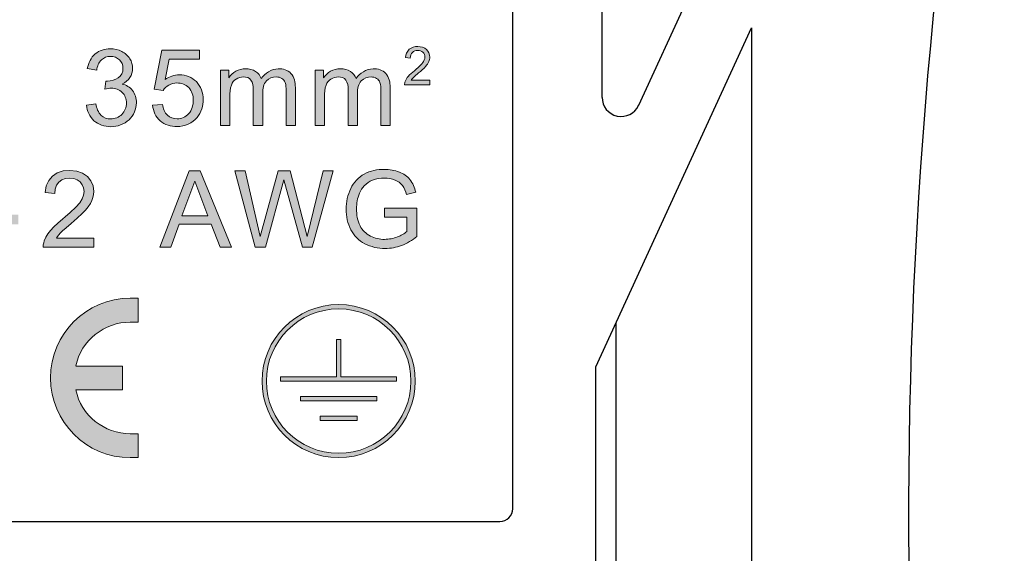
# Model space of a CAD drawing. Header units: millimetres. Extents: x 4315 to 4612, y -4915 to -4705.
# Tile 9 of 13: x 4522 to 4537, y -4789 to -4781. Entities that reach past the tile are written whole.
import ezdxf

# ---------------------------------------------------------------- set-up
doc = ezdxf.new("R2010")
doc.units = ezdxf.units.MM
doc.header["$MEASUREMENT"] = 0
doc.layers.add('DEFAULT_2', color=4, linetype='Continuous')
doc.layers.add('PLOT', color=1, linetype='Continuous', lineweight=15)

msp = doc.modelspace()

# ---------------------------------------------------------------- hatches: boundary and pattern name
at = {"layer": 'PLOT', "linetype": 'ByBlock'}
h = msp.add_hatch(color=256, dxfattribs=at)
edge = h.paths.add_edge_path()
edge.add_spline(control_points=[(4523.565, -4781.636), (4523.565, -4781.582), (4523.549, -4781.527), (4523.521, -4781.481)], knot_values=[0, 0, 0, 0, 0.160409, 0.160409, 0.160409, 0.160409], degree=3, periodic=0)
edge.add_spline(control_points=[(4523.521, -4781.481), (4523.492, -4781.433), (4523.446, -4781.393), (4523.395, -4781.367)], knot_values=[0, 0, 0, 0, 0.170469, 0.170469, 0.170469, 0.170469], degree=3, periodic=0)
edge.add_spline(control_points=[(4523.395, -4781.367), (4523.34, -4781.339), (4523.277, -4781.325), (4523.215, -4781.325)], knot_values=[0, 0, 0, 0, 0.185095, 0.185095, 0.185095, 0.185095], degree=3, periodic=0)
edge.add_spline(control_points=[(4523.215, -4781.325), (4523.131, -4781.325), (4523.041, -4781.352), (4522.978, -4781.406)], knot_values=[0, 0, 0, 0, 0.25106, 0.25106, 0.25106, 0.25106], degree=3, periodic=0)
edge.add_spline(control_points=[(4522.978, -4781.406), (4522.912, -4781.462), (4522.871, -4781.55), (4522.855, -4781.635)], knot_values=[0, 0, 0, 0, 0.259481, 0.259481, 0.259481, 0.259481], degree=3, periodic=0)
edge.add_line((4522.855, -4781.635), (4523.002, -4781.661))
edge.add_spline(control_points=[(4523.002, -4781.661), (4523.011, -4781.603), (4523.032, -4781.54), (4523.076, -4781.499)], knot_values=[0, 0, 0, 0, 0.17787, 0.17787, 0.17787, 0.17787], degree=3, periodic=0)
edge.add_spline(control_points=[(4523.076, -4781.499), (4523.113, -4781.464), (4523.217, -4781.427), (4523.323, -4781.464), (4523.359, -4781.499)], knot_values=[0, 0, 0, 0, 0.152359, 0.303249, 0.303249, 0.303249, 0.303249], degree=3, periodic=0)
edge.add_spline(control_points=[(4523.359, -4781.499), (4523.394, -4781.532), (4523.438, -4781.639), (4523.386, -4781.753), (4523.339, -4781.783)], knot_values=[0, 0, 0, 0, 0.144394, 0.312966, 0.312966, 0.312966, 0.312966], degree=3, periodic=0)
edge.add_spline(control_points=[(4523.339, -4781.783), (4523.29, -4781.815), (4523.221, -4781.836), (4523.154, -4781.832), (4523.147, -4781.831)], knot_values=[0, 0, 0, 0, 0.1759, 0.199682, 0.199682, 0.199682, 0.199682], degree=3, periodic=0)
edge.add_line((4523.147, -4781.831), (4523.13, -4781.96))
edge.add_spline(control_points=[(4523.13, -4781.96), (4523.164, -4781.951), (4523.199, -4781.943), (4523.234, -4781.943)], knot_values=[0, 0, 0, 0, 0.10494, 0.10494, 0.10494, 0.10494], degree=3, periodic=0)
edge.add_spline(control_points=[(4523.234, -4781.943), (4523.294, -4781.943), (4523.359, -4781.967), (4523.402, -4782.009)], knot_values=[0, 0, 0, 0, 0.180587, 0.180587, 0.180587, 0.180587], degree=3, periodic=0)
edge.add_spline(control_points=[(4523.402, -4782.009), (4523.444, -4782.051), (4523.493, -4782.18), (4523.442, -4782.308), (4523.397, -4782.354)], knot_values=[0, 0, 0, 0, 0.179453, 0.371321, 0.371321, 0.371321, 0.371321], degree=3, periodic=0)
edge.add_spline(control_points=[(4523.397, -4782.354), (4523.352, -4782.398), (4523.285, -4782.426), (4523.221, -4782.426)], knot_values=[0, 0, 0, 0, 0.189308, 0.189308, 0.189308, 0.189308], degree=3, periodic=0)
edge.add_spline(control_points=[(4523.221, -4782.426), (4523.169, -4782.425), (4523.112, -4782.406), (4523.073, -4782.37)], knot_values=[0, 0, 0, 0, 0.158097, 0.158097, 0.158097, 0.158097], degree=3, periodic=0)
edge.add_spline(control_points=[(4523.073, -4782.37), (4523.024, -4782.326), (4523.001, -4782.256), (4522.987, -4782.19)], knot_values=[0, 0, 0, 0, 0.199457, 0.199457, 0.199457, 0.199457], degree=3, periodic=0)
edge.add_line((4522.987, -4782.19), (4522.841, -4782.21))
edge.add_spline(control_points=[(4522.841, -4782.21), (4522.849, -4782.3), (4522.892, -4782.393), (4522.959, -4782.453)], knot_values=[0, 0, 0, 0, 0.270538, 0.270538, 0.270538, 0.270538], degree=3, periodic=0)
edge.add_spline(control_points=[(4522.959, -4782.453), (4523.028, -4782.515), (4523.231, -4782.582), (4523.435, -4782.509), (4523.509, -4782.438)], knot_values=[0, 0, 0, 0, 0.27792, 0.586436, 0.586436, 0.586436, 0.586436], degree=3, periodic=0)
edge.add_spline(control_points=[(4523.509, -4782.438), (4523.579, -4782.372), (4523.624, -4782.269), (4523.624, -4782.172)], knot_values=[0, 0, 0, 0, 0.289082, 0.289082, 0.289082, 0.289082], degree=3, periodic=0)
edge.add_spline(control_points=[(4523.624, -4782.172), (4523.624, -4782.105), (4523.606, -4782.033), (4523.565, -4781.98)], knot_values=[0, 0, 0, 0, 0.201517, 0.201517, 0.201517, 0.201517], degree=3, periodic=0)
edge.add_spline(control_points=[(4523.565, -4781.98), (4523.526, -4781.928), (4523.463, -4781.892), (4523.4, -4781.878)], knot_values=[0, 0, 0, 0, 0.193694, 0.193694, 0.193694, 0.193694], degree=3, periodic=0)
edge.add_spline(control_points=[(4523.4, -4781.878), (4523.448, -4781.856), (4523.494, -4781.821), (4523.523, -4781.777)], knot_values=[0, 0, 0, 0, 0.159338, 0.159338, 0.159338, 0.159338], degree=3, periodic=0)
edge.add_spline(control_points=[(4523.523, -4781.777), (4523.55, -4781.736), (4523.565, -4781.685), (4523.565, -4781.636)], knot_values=[0, 0, 0, 0, 0.147143, 0.147143, 0.147143, 0.147143], degree=3, periodic=0)
edge = h.paths.add_edge_path()
edge.add_line((4524.615, -4781.346), (4524.02, -4781.346))
edge.add_line((4524.02, -4781.346), (4523.904, -4781.96))
edge.add_line((4523.904, -4781.96), (4524.042, -4781.978))
edge.add_spline(control_points=[(4524.042, -4781.978), (4524.064, -4781.943), (4524.096, -4781.914), (4524.132, -4781.894)], knot_values=[0, 0, 0, 0, 0.12263, 0.12263, 0.12263, 0.12263], degree=3, periodic=0)
edge.add_spline(control_points=[(4524.132, -4781.894), (4524.17, -4781.873), (4524.215, -4781.862), (4524.259, -4781.862)], knot_values=[0, 0, 0, 0, 0.131952, 0.131952, 0.131952, 0.131952], degree=3, periodic=0)
edge.add_spline(control_points=[(4524.259, -4781.862), (4524.326, -4781.862), (4524.398, -4781.887), (4524.444, -4781.935)], knot_values=[0, 0, 0, 0, 0.198637, 0.198637, 0.198637, 0.198637], degree=3, periodic=0)
edge.add_spline(control_points=[(4524.444, -4781.935), (4524.493, -4781.985), (4524.515, -4782.063), (4524.515, -4782.133)], knot_values=[0, 0, 0, 0, 0.210291, 0.210291, 0.210291, 0.210291], degree=3, periodic=0)
edge.add_spline(control_points=[(4524.515, -4782.133), (4524.515, -4782.208), (4524.492, -4782.29), (4524.441, -4782.345)], knot_values=[0, 0, 0, 0, 0.22468, 0.22468, 0.22468, 0.22468], degree=3, periodic=0)
edge.add_spline(control_points=[(4524.441, -4782.345), (4524.397, -4782.394), (4524.327, -4782.425), (4524.262, -4782.425)], knot_values=[0, 0, 0, 0, 0.196462, 0.196462, 0.196462, 0.196462], degree=3, periodic=0)
edge.add_spline(control_points=[(4524.262, -4782.425), (4524.208, -4782.425), (4524.151, -4782.404), (4524.111, -4782.368)], knot_values=[0, 0, 0, 0, 0.161021, 0.161021, 0.161021, 0.161021], degree=3, periodic=0)
edge.add_spline(control_points=[(4524.111, -4782.368), (4524.065, -4782.326), (4524.041, -4782.261), (4524.032, -4782.199)], knot_values=[0, 0, 0, 0, 0.186954, 0.186954, 0.186954, 0.186954], degree=3, periodic=0)
edge.add_line((4524.032, -4782.199), (4523.878, -4782.212))
edge.add_spline(control_points=[(4523.878, -4782.212), (4523.886, -4782.302), (4523.928, -4782.395), (4523.995, -4782.454)], knot_values=[0, 0, 0, 0, 0.269413, 0.269413, 0.269413, 0.269413], degree=3, periodic=0)
edge.add_spline(control_points=[(4523.995, -4782.454), (4524.066, -4782.517), (4524.168, -4782.546), (4524.262, -4782.546)], knot_values=[0, 0, 0, 0, 0.281729, 0.281729, 0.281729, 0.281729], degree=3, periodic=0)
edge.add_spline(control_points=[(4524.262, -4782.546), (4524.377, -4782.546), (4524.504, -4782.491), (4524.576, -4782.401)], knot_values=[0, 0, 0, 0, 0.345937, 0.345937, 0.345937, 0.345937], degree=3, periodic=0)
edge.add_spline(control_points=[(4524.576, -4782.401), (4524.638, -4782.324), (4524.671, -4782.219), (4524.671, -4782.12)], knot_values=[0, 0, 0, 0, 0.296362, 0.296362, 0.296362, 0.296362], degree=3, periodic=0)
edge.add_spline(control_points=[(4524.671, -4782.12), (4524.671, -4782.02), (4524.633, -4781.912), (4524.563, -4781.841)], knot_values=[0, 0, 0, 0, 0.299036, 0.299036, 0.299036, 0.299036], degree=3, periodic=0)
edge.add_spline(control_points=[(4524.563, -4781.841), (4524.496, -4781.773), (4524.394, -4781.732), (4524.299, -4781.732)], knot_values=[0, 0, 0, 0, 0.285661, 0.285661, 0.285661, 0.285661], degree=3, periodic=0)
edge.add_spline(control_points=[(4524.299, -4781.732), (4524.219, -4781.732), (4524.138, -4781.762), (4524.073, -4781.808)], knot_values=[0, 0, 0, 0, 0.238471, 0.238471, 0.238471, 0.238471], degree=3, periodic=0)
edge.add_line((4524.073, -4781.808), (4524.137, -4781.486))
edge.add_line((4524.137, -4781.486), (4524.615, -4781.486))
edge.add_line((4524.615, -4781.486), (4524.615, -4781.346))
edge = h.paths.add_edge_path()
edge.add_spline(control_points=[(4525.187, -4781.8), (4525.221, -4781.778), (4525.302, -4781.753), (4525.394, -4781.781), (4525.419, -4781.816)], knot_values=[0, 0, 0, 0, 0.119066, 0.246402, 0.246402, 0.246402, 0.246402], degree=3, periodic=0)
edge.add_spline(control_points=[(4525.419, -4781.816), (4525.449, -4781.856), (4525.455, -4781.912), (4525.455, -4781.963)], knot_values=[0, 0, 0, 0, 0.151349, 0.151349, 0.151349, 0.151349], degree=3, periodic=0)
edge.add_line((4525.455, -4781.963), (4525.455, -4782.526))
edge.add_line((4525.455, -4782.526), (4525.602, -4782.526))
edge.add_line((4525.602, -4782.526), (4525.602, -4782.022))
edge.add_spline(control_points=[(4525.602, -4782.022), (4525.602, -4781.954), (4525.615, -4781.876), (4525.662, -4781.828)], knot_values=[0, 0, 0, 0, 0.203565, 0.203565, 0.203565, 0.203565], degree=3, periodic=0)
edge.add_spline(control_points=[(4525.662, -4781.828), (4525.701, -4781.789), (4525.79, -4781.754), (4525.877, -4781.774), (4525.902, -4781.79)], knot_values=[0, 0, 0, 0, 0.163573, 0.254969, 0.254969, 0.254969, 0.254969], degree=3, periodic=0)
edge.add_spline(control_points=[(4525.902, -4781.79), (4525.925, -4781.805), (4525.945, -4781.827), (4525.954, -4781.853)], knot_values=[0, 0, 0, 0, 0.081072, 0.081072, 0.081072, 0.081072], degree=3, periodic=0)
edge.add_spline(control_points=[(4525.954, -4781.853), (4525.969, -4781.893), (4525.968, -4781.937), (4525.968, -4781.98)], knot_values=[0, 0, 0, 0, 0.127784, 0.127784, 0.127784, 0.127784], degree=3, periodic=0)
edge.add_line((4525.968, -4781.98), (4525.968, -4782.526))
edge.add_line((4525.968, -4782.526), (4526.114, -4782.526))
edge.add_line((4526.114, -4782.526), (4526.114, -4781.931))
edge.add_spline(control_points=[(4526.114, -4781.931), (4526.114, -4781.854), (4526.099, -4781.766), (4526.045, -4781.711)], knot_values=[0, 0, 0, 0, 0.230412, 0.230412, 0.230412, 0.230412], degree=3, periodic=0)
edge.add_spline(control_points=[(4526.045, -4781.711), (4525.996, -4781.661), (4525.81, -4781.601), (4525.637, -4781.706), (4525.579, -4781.791)], knot_values=[0, 0, 0, 0, 0.210801, 0.518471, 0.518471, 0.518471, 0.518471], degree=3, periodic=0)
edge.add_spline(control_points=[(4525.579, -4781.791), (4525.564, -4781.747), (4525.532, -4781.705), (4525.492, -4781.68)], knot_values=[0, 0, 0, 0, 0.141502, 0.141502, 0.141502, 0.141502], degree=3, periodic=0)
edge.add_spline(control_points=[(4525.492, -4781.68), (4525.447, -4781.65), (4525.335, -4781.628), (4525.226, -4781.652), (4525.18, -4781.678)], knot_values=[0, 0, 0, 0, 0.162644, 0.321764, 0.321764, 0.321764, 0.321764], degree=3, periodic=0)
edge.add_spline(control_points=[(4525.18, -4781.678), (4525.137, -4781.703), (4525.099, -4781.739), (4525.072, -4781.781)], knot_values=[0, 0, 0, 0, 0.149147, 0.149147, 0.149147, 0.149147], degree=3, periodic=0)
edge.add_line((4525.072, -4781.781), (4525.072, -4781.659))
edge.add_line((4525.072, -4781.659), (4524.941, -4781.659))
edge.add_line((4524.941, -4781.659), (4524.941, -4782.526))
edge.add_line((4524.941, -4782.526), (4525.087, -4782.526))
edge.add_line((4525.087, -4782.526), (4525.087, -4782.076))
edge.add_spline(control_points=[(4525.087, -4782.076), (4525.087, -4782.015), (4525.089, -4781.952), (4525.111, -4781.895)], knot_values=[0, 0, 0, 0, 0.182842, 0.182842, 0.182842, 0.182842], degree=3, periodic=0)
edge.add_spline(control_points=[(4525.111, -4781.895), (4525.125, -4781.857), (4525.153, -4781.821), (4525.187, -4781.8)], knot_values=[0, 0, 0, 0, 0.122044, 0.122044, 0.122044, 0.122044], degree=3, periodic=0)
edge = h.paths.add_edge_path()
edge.add_spline(control_points=[(4526.672, -4781.8), (4526.706, -4781.778), (4526.786, -4781.753), (4526.879, -4781.781), (4526.904, -4781.816)], knot_values=[0, 0, 0, 0, 0.119066, 0.246402, 0.246402, 0.246402, 0.246402], degree=3, periodic=0)
edge.add_spline(control_points=[(4526.904, -4781.816), (4526.934, -4781.856), (4526.94, -4781.912), (4526.94, -4781.963)], knot_values=[0, 0, 0, 0, 0.151349, 0.151349, 0.151349, 0.151349], degree=3, periodic=0)
edge.add_line((4526.94, -4781.963), (4526.94, -4782.526))
edge.add_line((4526.94, -4782.526), (4527.087, -4782.526))
edge.add_line((4527.087, -4782.526), (4527.087, -4782.022))
edge.add_spline(control_points=[(4527.087, -4782.022), (4527.087, -4781.954), (4527.099, -4781.876), (4527.147, -4781.828)], knot_values=[0, 0, 0, 0, 0.203565, 0.203565, 0.203565, 0.203565], degree=3, periodic=0)
edge.add_spline(control_points=[(4527.147, -4781.828), (4527.186, -4781.789), (4527.275, -4781.754), (4527.361, -4781.774), (4527.387, -4781.79)], knot_values=[0, 0, 0, 0, 0.163573, 0.254969, 0.254969, 0.254969, 0.254969], degree=3, periodic=0)
edge.add_spline(control_points=[(4527.387, -4781.79), (4527.41, -4781.805), (4527.429, -4781.827), (4527.439, -4781.853)], knot_values=[0, 0, 0, 0, 0.081072, 0.081072, 0.081072, 0.081072], degree=3, periodic=0)
edge.add_spline(control_points=[(4527.439, -4781.853), (4527.454, -4781.893), (4527.453, -4781.937), (4527.453, -4781.98)], knot_values=[0, 0, 0, 0, 0.127784, 0.127784, 0.127784, 0.127784], degree=3, periodic=0)
edge.add_line((4527.453, -4781.98), (4527.453, -4782.526))
edge.add_line((4527.453, -4782.526), (4527.599, -4782.526))
edge.add_line((4527.599, -4782.526), (4527.599, -4781.931))
edge.add_spline(control_points=[(4527.599, -4781.931), (4527.599, -4781.854), (4527.583, -4781.766), (4527.53, -4781.711)], knot_values=[0, 0, 0, 0, 0.230412, 0.230412, 0.230412, 0.230412], degree=3, periodic=0)
edge.add_spline(control_points=[(4527.53, -4781.711), (4527.481, -4781.661), (4527.294, -4781.601), (4527.122, -4781.706), (4527.064, -4781.791)], knot_values=[0, 0, 0, 0, 0.210801, 0.518471, 0.518471, 0.518471, 0.518471], degree=3, periodic=0)
edge.add_spline(control_points=[(4527.064, -4781.791), (4527.048, -4781.747), (4527.016, -4781.705), (4526.977, -4781.68)], knot_values=[0, 0, 0, 0, 0.141502, 0.141502, 0.141502, 0.141502], degree=3, periodic=0)
edge.add_spline(control_points=[(4526.977, -4781.68), (4526.932, -4781.65), (4526.82, -4781.628), (4526.711, -4781.652), (4526.665, -4781.678)], knot_values=[0, 0, 0, 0, 0.162644, 0.321764, 0.321764, 0.321764, 0.321764], degree=3, periodic=0)
edge.add_spline(control_points=[(4526.665, -4781.678), (4526.622, -4781.703), (4526.583, -4781.739), (4526.556, -4781.781)], knot_values=[0, 0, 0, 0, 0.149147, 0.149147, 0.149147, 0.149147], degree=3, periodic=0)
edge.add_line((4526.556, -4781.781), (4526.556, -4781.659))
edge.add_line((4526.556, -4781.659), (4526.425, -4781.659))
edge.add_line((4526.425, -4781.659), (4526.425, -4782.526))
edge.add_line((4526.425, -4782.526), (4526.572, -4782.526))
edge.add_line((4526.572, -4782.526), (4526.572, -4782.076))
edge.add_spline(control_points=[(4526.572, -4782.076), (4526.572, -4782.015), (4526.574, -4781.952), (4526.596, -4781.895)], knot_values=[0, 0, 0, 0, 0.182842, 0.182842, 0.182842, 0.182842], degree=3, periodic=0)
edge.add_spline(control_points=[(4526.596, -4781.895), (4526.61, -4781.857), (4526.637, -4781.821), (4526.672, -4781.8)], knot_values=[0, 0, 0, 0, 0.122044, 0.122044, 0.122044, 0.122044], degree=3, periodic=0)
edge = h.paths.add_edge_path()
edge.add_line((4528.22, -4781.82), (4527.927, -4781.82))
edge.add_spline(control_points=[(4527.927, -4781.82), (4527.936, -4781.806), (4527.946, -4781.792), (4527.958, -4781.78)], knot_values=[0, 0, 0, 0, 0.050394, 0.050394, 0.050394, 0.050394], degree=3, periodic=0)
edge.add_spline(control_points=[(4527.958, -4781.78), (4527.984, -4781.752), (4528.014, -4781.729), (4528.043, -4781.705)], knot_values=[0, 0, 0, 0, 0.113634, 0.113634, 0.113634, 0.113634], degree=3, periodic=0)
edge.add_spline(control_points=[(4528.043, -4781.705), (4528.082, -4781.671), (4528.122, -4781.638), (4528.156, -4781.6)], knot_values=[0, 0, 0, 0, 0.15448, 0.15448, 0.15448, 0.15448], degree=3, periodic=0)
edge.add_spline(control_points=[(4528.156, -4781.6), (4528.176, -4781.578), (4528.193, -4781.553), (4528.205, -4781.526)], knot_values=[0, 0, 0, 0, 0.087992, 0.087992, 0.087992, 0.087992], degree=3, periodic=0)
edge.add_spline(control_points=[(4528.205, -4781.526), (4528.214, -4781.504), (4528.229, -4781.438), (4528.2, -4781.367), (4528.169, -4781.338)], knot_values=[0, 0, 0, 0, 0.071927, 0.200455, 0.200455, 0.200455, 0.200455], degree=3, periodic=0)
edge.add_spline(control_points=[(4528.169, -4781.338), (4528.134, -4781.304), (4528.033, -4781.276), (4527.933, -4781.303), (4527.897, -4781.334)], knot_values=[0, 0, 0, 0, 0.144276, 0.287204, 0.287204, 0.287204, 0.287204], degree=3, periodic=0)
edge.add_spline(control_points=[(4527.897, -4781.334), (4527.862, -4781.365), (4527.843, -4781.416), (4527.839, -4781.463)], knot_values=[0, 0, 0, 0, 0.141203, 0.141203, 0.141203, 0.141203], degree=3, periodic=0)
edge.add_line((4527.839, -4781.463), (4527.914, -4781.471))
edge.add_spline(control_points=[(4527.914, -4781.471), (4527.915, -4781.439), (4527.924, -4781.405), (4527.946, -4781.382)], knot_values=[0, 0, 0, 0, 0.093906, 0.093906, 0.093906, 0.093906], degree=3, periodic=0)
edge.add_spline(control_points=[(4527.946, -4781.382), (4527.968, -4781.361), (4528.03, -4781.34), (4528.092, -4781.361), (4528.113, -4781.381)], knot_values=[0, 0, 0, 0, 0.090662, 0.177373, 0.177373, 0.177373, 0.177373], degree=3, periodic=0)
edge.add_spline(control_points=[(4528.113, -4781.381), (4528.132, -4781.399), (4528.157, -4781.461), (4528.128, -4781.517), (4528.11, -4781.543)], knot_values=[0, 0, 0, 0, 0.07987, 0.174553, 0.174553, 0.174553, 0.174553], degree=3, periodic=0)
edge.add_spline(control_points=[(4528.11, -4781.543), (4528.074, -4781.592), (4528.025, -4781.631), (4527.978, -4781.669)], knot_values=[0, 0, 0, 0, 0.182771, 0.182771, 0.182771, 0.182771], degree=3, periodic=0)
edge.add_spline(control_points=[(4527.978, -4781.669), (4527.944, -4781.697), (4527.91, -4781.726), (4527.882, -4781.76)], knot_values=[0, 0, 0, 0, 0.131986, 0.131986, 0.131986, 0.131986], degree=3, periodic=0)
edge.add_spline(control_points=[(4527.882, -4781.76), (4527.862, -4781.784), (4527.844, -4781.81), (4527.834, -4781.839)], knot_values=[0, 0, 0, 0, 0.093085, 0.093085, 0.093085, 0.093085], degree=3, periodic=0)
edge.add_spline(control_points=[(4527.834, -4781.839), (4527.827, -4781.855), (4527.824, -4781.873), (4527.825, -4781.89)], knot_values=[0, 0, 0, 0, 0.051703, 0.051703, 0.051703, 0.051703], degree=3, periodic=0)
edge.add_line((4527.825, -4781.89), (4528.22, -4781.89))
edge.add_line((4528.22, -4781.89), (4528.22, -4781.82))
at = {"layer": 'PLOT'}
h = msp.add_hatch(color=256, dxfattribs=at)
h.paths.add_polyline_path([(4519.804, -4783.232), (4519.709, -4783.232), (4519.678, -4783.285), (4519.634, -4783.338), (4519.578, -4783.393), (4519.513, -4783.445), (4519.441, -4783.492), (4519.362, -4783.534), (4519.362, -4783.676), (4519.41, -4783.656), (4519.462, -4783.631), (4519.517, -4783.6), (4519.571, -4783.566), (4519.618, -4783.532), (4519.657, -4783.498), (4519.657, -4784.437), (4519.804, -4784.437)])
h.paths.add_polyline_path([(4520.74, -4783.237), (4520.62, -4783.237), (4520.073, -4784.015), (4520.073, -4784.15), (4520.593, -4784.15), (4520.593, -4784.437), (4520.74, -4784.437), (4520.74, -4784.15), (4520.902, -4784.15), (4520.902, -4784.015), (4520.74, -4784.015)])
h.paths.add_polyline_path([(4520.593, -4783.474), (4520.593, -4784.015), (4520.218, -4784.015)], flags=16)
h.paths.add_polyline_path([(4521.776, -4783.929), (4521.323, -4783.929), (4521.323, -4784.077), (4521.776, -4784.077)])
h.paths.add_polyline_path([(4522.781, -4783.275), (4522.69, -4783.243), (4522.583, -4783.232), (4522.476, -4783.242), (4522.385, -4783.272), (4522.31, -4783.321), (4522.252, -4783.389), (4522.213, -4783.475), (4522.193, -4783.579), (4522.344, -4783.595), (4522.352, -4783.525), (4522.373, -4783.466), (4522.409, -4783.418), (4522.456, -4783.383), (4522.513, -4783.361), (4522.579, -4783.354), (4522.642, -4783.361), (4522.697, -4783.381), (4522.743, -4783.414), (4522.777, -4783.458), (4522.798, -4783.507), (4522.805, -4783.562), (4522.798, -4783.619), (4522.775, -4783.678), (4522.737, -4783.739), (4522.677, -4783.809), (4522.588, -4783.894), (4522.394, -4784.06), (4522.33, -4784.12), (4522.279, -4784.175), (4522.239, -4784.228), (4522.206, -4784.281), (4522.182, -4784.335), (4522.172, -4784.368), (4522.166, -4784.402), (4522.165, -4784.437), (4522.958, -4784.437), (4522.958, -4784.296), (4522.37, -4784.296), (4522.388, -4784.269), (4522.408, -4784.242), (4522.432, -4784.216), (4522.468, -4784.181), (4522.524, -4784.131), (4522.602, -4784.065), (4522.698, -4783.982), (4522.774, -4783.911), (4522.829, -4783.854), (4522.871, -4783.803), (4522.903, -4783.754), (4522.927, -4783.707), (4522.944, -4783.66), (4522.953, -4783.613), (4522.957, -4783.565), (4522.946, -4783.476), (4522.912, -4783.397), (4522.856, -4783.328)])
h.paths.add_polyline_path([(4524.624, -4783.237), (4524.453, -4783.237), (4523.992, -4784.437), (4524.161, -4784.437), (4524.293, -4784.074), (4524.794, -4784.074), (4524.934, -4784.437), (4525.115, -4784.437)])
h.paths.add_polyline_path([(4524.541, -4783.403), (4524.745, -4783.944), (4524.338, -4783.944)], flags=16)
h.paths.add_polyline_path([(4525.327, -4783.237), (4525.164, -4783.237), (4525.483, -4784.437), (4525.645, -4784.437), (4525.934, -4783.382), (4526.225, -4784.437), (4526.378, -4784.437), (4526.707, -4783.237), (4526.547, -4783.237), (4526.299, -4784.269), (4526.034, -4783.237), (4525.843, -4783.237), (4525.56, -4784.269)])
edge = h.paths.add_edge_path()
edge.add_spline(control_points=[(4527.193, -4783.473), (4527.228, -4783.435), (4527.274, -4783.406), (4527.322, -4783.386)], knot_values=[0, 0, 0, 0, 0.15505, 0.15505, 0.15505, 0.15505], degree=3, periodic=0)
edge.add_spline(control_points=[(4527.322, -4783.386), (4527.38, -4783.361), (4527.502, -4783.343), (4527.623, -4783.362), (4527.675, -4783.384)], knot_values=[0, 0, 0, 0, 0.191221, 0.359334, 0.359334, 0.359334, 0.359334], degree=3, periodic=0)
edge.add_spline(control_points=[(4527.675, -4783.384), (4527.719, -4783.403), (4527.761, -4783.43), (4527.79, -4783.468)], knot_values=[0, 0, 0, 0, 0.142147, 0.142147, 0.142147, 0.142147], degree=3, periodic=0)
edge.add_spline(control_points=[(4527.79, -4783.468), (4527.822, -4783.51), (4527.842, -4783.561), (4527.857, -4783.612)], knot_values=[0, 0, 0, 0, 0.159006, 0.159006, 0.159006, 0.159006], degree=3, periodic=0)
edge.add_line((4527.857, -4783.612), (4528, -4783.573))
edge.add_spline(control_points=[(4528, -4783.573), (4527.982, -4783.503), (4527.954, -4783.433), (4527.909, -4783.376)], knot_values=[0, 0, 0, 0, 0.216492, 0.216492, 0.216492, 0.216492], degree=3, periodic=0)
edge.add_spline(control_points=[(4527.909, -4783.376), (4527.867, -4783.323), (4527.807, -4783.284), (4527.744, -4783.259)], knot_values=[0, 0, 0, 0, 0.202346, 0.202346, 0.202346, 0.202346], degree=3, periodic=0)
edge.add_spline(control_points=[(4527.744, -4783.259), (4527.67, -4783.229), (4527.481, -4783.2), (4527.288, -4783.239), (4527.192, -4783.29)], knot_values=[0, 0, 0, 0, 0.238982, 0.564214, 0.564214, 0.564214, 0.564214], degree=3, periodic=0)
edge.add_spline(control_points=[(4527.192, -4783.29), (4527.102, -4783.339), (4527.026, -4783.423), (4526.982, -4783.516)], knot_values=[0, 0, 0, 0, 0.308754, 0.308754, 0.308754, 0.308754], degree=3, periodic=0)
edge.add_spline(control_points=[(4526.982, -4783.516), (4526.933, -4783.617), (4526.884, -4783.84), (4526.932, -4784.066), (4526.982, -4784.163)], knot_values=[0, 0, 0, 0, 0.335056, 0.66361, 0.66361, 0.66361, 0.66361], degree=3, periodic=0)
edge.add_spline(control_points=[(4526.982, -4784.163), (4527.029, -4784.255), (4527.109, -4784.334), (4527.2, -4784.382)], knot_values=[0, 0, 0, 0, 0.308976, 0.308976, 0.308976, 0.308976], degree=3, periodic=0)
edge.add_spline(control_points=[(4527.2, -4784.382), (4527.297, -4784.433), (4527.499, -4784.478), (4527.696, -4784.441), (4527.777, -4784.411)], knot_values=[0, 0, 0, 0, 0.330074, 0.589717, 0.589717, 0.589717, 0.589717], degree=3, periodic=0)
edge.add_spline(control_points=[(4527.777, -4784.411), (4527.864, -4784.378), (4527.945, -4784.328), (4528.018, -4784.27)], knot_values=[0, 0, 0, 0, 0.279304, 0.279304, 0.279304, 0.279304], degree=3, periodic=0)
edge.add_line((4528.018, -4784.27), (4528.018, -4783.825))
edge.add_line((4528.018, -4783.825), (4527.51, -4783.826))
edge.add_line((4527.51, -4783.826), (4527.51, -4783.966))
edge.add_line((4527.51, -4783.966), (4527.862, -4783.966))
edge.add_line((4527.862, -4783.966), (4527.862, -4784.19))
edge.add_spline(control_points=[(4527.862, -4784.19), (4527.82, -4784.228), (4527.767, -4784.253), (4527.714, -4784.275)], knot_values=[0, 0, 0, 0, 0.17128, 0.17128, 0.17128, 0.17128], degree=3, periodic=0)
edge.add_spline(control_points=[(4527.714, -4784.275), (4527.65, -4784.3), (4527.504, -4784.329), (4527.28, -4784.283), (4527.162, -4784.169), (4527.127, -4784.102)], knot_values=[0, 0, 0, 0, 0.205356, 0.435493, 0.662682, 0.662682, 0.662682, 0.662682], degree=3, periodic=0)
edge.add_spline(control_points=[(4527.127, -4784.102), (4527.086, -4784.02), (4527.057, -4783.842), (4527.086, -4783.668), (4527.118, -4783.592)], knot_values=[0, 0, 0, 0, 0.27411, 0.519805, 0.519805, 0.519805, 0.519805], degree=3, periodic=0)
edge.add_spline(control_points=[(4527.118, -4783.592), (4527.136, -4783.548), (4527.162, -4783.508), (4527.193, -4783.473)], knot_values=[0, 0, 0, 0, 0.140834, 0.140834, 0.140834, 0.140834], degree=3, periodic=0)
h.paths.add_polyline_path([(4525.591, -4786.537, 1), (4527.992, -4786.537, 1)])
h.paths.add_polyline_path([(4527.923, -4786.537, -1), (4525.66, -4786.537, -1)], flags=16)
h.paths.add_polyline_path([(4526.826, -4785.885), (4526.826, -4786.468), (4527.7, -4786.468), (4527.7, -4786.537), (4525.883, -4786.537), (4525.883, -4786.468), (4526.757, -4786.468), (4526.757, -4785.885)], flags=0)
h.paths.add_polyline_path([(4527.392, -4786.777), (4527.392, -4786.846), (4526.192, -4786.846), (4526.192, -4786.777)], flags=0)
h.paths.add_polyline_path([(4527.083, -4787.086), (4527.083, -4787.154), (4526.5, -4787.154), (4526.5, -4787.086)], flags=0)
h.paths.add_polyline_path([(4523.654, -4785.237), (4523.529, -4785.237, 1), (4523.529, -4787.737), (4523.654, -4787.737), (4523.654, -4787.362), (4523.529, -4787.362, -0.352285), (4522.675, -4786.675), (4523.404, -4786.675), (4523.404, -4786.3), (4522.675, -4786.3, -0.352285), (4523.529, -4785.612), (4523.654, -4785.612)])
h.paths.add_polyline_path([(4521.529, -4785.237), (4521.404, -4785.237, 1), (4521.404, -4787.737), (4521.529, -4787.737), (4521.529, -4787.362), (4521.404, -4787.362, -1), (4521.404, -4785.612), (4521.529, -4785.612)])

# ---------------------------------------------------------------- linework, layer by layer
for p, q in [((4530.918, -4782.087), (4530.918, -4770.152)), ((4536.218, -4771.912), (4531.491, -4782.213)), ((4529.518, -4788.537), (4529.518, -4778.737)), ((4530.818, -4786.315), (4533.259, -4780.996)), ((4533.259, -4780.996), (4533.259, -4802.772)), ((4530.818, -4801.656), (4530.818, -4786.315)), ((4489.718, -4788.737), (4529.318, -4788.737))]:
    msp.add_line(p, q)
for centre, radius, start, end in [((4615.718, -4788.666), 80, 169.2201, 191.1127), ((4531.218, -4782.087), 0.3, 180, 335.3472), ((4529.318, -4788.537), 0.2, 270, 0)]:
    msp.add_arc(centre, radius, start, end)
at = {"layer": 'DEFAULT_2'}
msp.add_line((4531.137, -4801.802), (4531.137, -4785.621), dxfattribs=at)
at = {"layer": 'PLOT'}
for p, q in [((4524.02, -4781.346), (4523.904, -4781.96)), ((4524.615, -4781.346), (4524.02, -4781.346)), ((4524.615, -4781.486), (4524.615, -4781.346)), ((4524.073, -4781.808), (4524.137, -4781.486)), ((4524.137, -4781.486), (4524.615, -4781.486)), ((4527.839, -4781.463), (4527.914, -4781.471)), ((4522.855, -4781.635), (4523.002, -4781.661)), ((4524.941, -4781.659), (4524.941, -4782.526)), ((4525.072, -4781.659), (4524.941, -4781.659)), ((4525.072, -4781.781), (4525.072, -4781.659)), ((4526.425, -4781.659), (4526.425, -4782.526)), ((4526.556, -4781.659), (4526.425, -4781.659)), ((4526.556, -4781.781), (4526.556, -4781.659)), ((4523.147, -4781.831), (4523.13, -4781.96)), ((4527.825, -4781.89), (4528.22, -4781.89)), ((4528.22, -4781.82), (4527.927, -4781.82)), ((4528.22, -4781.89), (4528.22, -4781.82)), ((4523.904, -4781.96), (4524.042, -4781.978)), ((4525.455, -4781.963), (4525.455, -4782.526)), ((4525.602, -4782.526), (4525.602, -4782.022)), ((4525.968, -4781.98), (4525.968, -4782.526)), ((4526.114, -4782.526), (4526.114, -4781.931)), ((4526.94, -4781.963), (4526.94, -4782.526)), ((4527.087, -4782.526), (4527.087, -4782.022)), ((4527.453, -4781.98), (4527.453, -4782.526)), ((4527.599, -4782.526), (4527.599, -4781.931)), ((4522.987, -4782.19), (4522.841, -4782.21)), ((4524.032, -4782.199), (4523.878, -4782.212)), ((4525.087, -4782.526), (4525.087, -4782.076)), ((4526.572, -4782.526), (4526.572, -4782.076)), ((4524.941, -4782.526), (4525.087, -4782.526)), ((4525.455, -4782.526), (4525.602, -4782.526)), ((4525.968, -4782.526), (4526.114, -4782.526)), ((4526.425, -4782.526), (4526.572, -4782.526)), ((4526.94, -4782.526), (4527.087, -4782.526)), ((4527.453, -4782.526), (4527.599, -4782.526)), ((4522.385, -4783.272), (4522.31, -4783.321)), ((4522.476, -4783.242), (4522.385, -4783.272)), ((4522.583, -4783.232), (4522.476, -4783.242)), ((4522.69, -4783.243), (4522.583, -4783.232)), ((4522.781, -4783.275), (4522.69, -4783.243)), ((4522.856, -4783.328), (4522.781, -4783.275)), ((4524.453, -4783.237), (4523.992, -4784.437)), ((4524.624, -4783.237), (4524.453, -4783.237)), ((4525.115, -4784.437), (4524.624, -4783.237)), ((4525.164, -4783.237), (4525.483, -4784.437)), ((4525.327, -4783.237), (4525.164, -4783.237)), ((4525.56, -4784.269), (4525.327, -4783.237)), ((4525.843, -4783.237), (4525.56, -4784.269)), ((4526.034, -4783.237), (4525.843, -4783.237)), ((4526.299, -4784.269), (4526.034, -4783.237)), ((4526.547, -4783.237), (4526.299, -4784.269)), ((4526.378, -4784.437), (4526.707, -4783.237)), ((4526.707, -4783.237), (4526.547, -4783.237)), ((4522.252, -4783.389), (4522.213, -4783.475)), ((4522.31, -4783.321), (4522.252, -4783.389)), ((4522.373, -4783.466), (4522.409, -4783.418)), ((4522.409, -4783.418), (4522.456, -4783.383)), ((4522.456, -4783.383), (4522.513, -4783.361)), ((4522.513, -4783.361), (4522.579, -4783.354)), ((4522.579, -4783.354), (4522.642, -4783.361)), ((4522.642, -4783.361), (4522.697, -4783.381)), ((4522.697, -4783.381), (4522.743, -4783.414)), ((4522.743, -4783.414), (4522.777, -4783.458)), ((4522.912, -4783.397), (4522.856, -4783.328)), ((4522.946, -4783.476), (4522.912, -4783.397)), ((4524.338, -4783.944), (4524.541, -4783.403)), ((4524.541, -4783.403), (4524.745, -4783.944)), ((4525.645, -4784.437), (4525.934, -4783.382)), ((4525.934, -4783.382), (4526.225, -4784.437)), ((4522.213, -4783.475), (4522.193, -4783.579)), ((4522.193, -4783.579), (4522.344, -4783.595)), ((4522.344, -4783.595), (4522.352, -4783.525)), ((4522.352, -4783.525), (4522.373, -4783.466)), ((4522.777, -4783.458), (4522.798, -4783.507)), ((4522.798, -4783.507), (4522.805, -4783.562)), ((4522.805, -4783.562), (4522.798, -4783.619)), ((4522.957, -4783.565), (4522.946, -4783.476)), ((4522.953, -4783.613), (4522.957, -4783.565)), ((4527.857, -4783.612), (4528, -4783.573)), ((4522.737, -4783.739), (4522.677, -4783.809)), ((4522.775, -4783.678), (4522.737, -4783.739)), ((4522.798, -4783.619), (4522.775, -4783.678)), ((4522.903, -4783.754), (4522.927, -4783.707)), ((4522.927, -4783.707), (4522.944, -4783.66)), ((4522.944, -4783.66), (4522.953, -4783.613)), ((4522.588, -4783.894), (4522.395, -4784.06)), ((4522.677, -4783.809), (4522.588, -4783.894)), ((4522.774, -4783.911), (4522.829, -4783.854)), ((4522.829, -4783.854), (4522.871, -4783.803)), ((4522.871, -4783.803), (4522.903, -4783.754)), ((4528.018, -4783.825), (4527.51, -4783.826)), ((4527.51, -4783.826), (4527.51, -4783.966)), ((4528.018, -4784.27), (4528.018, -4783.825)), ((4522.602, -4784.065), (4522.698, -4783.982)), ((4522.698, -4783.982), (4522.774, -4783.911)), ((4524.745, -4783.944), (4524.338, -4783.944)), ((4527.51, -4783.966), (4527.862, -4783.966)), ((4527.862, -4783.966), (4527.862, -4784.19)), ((4522.279, -4784.175), (4522.239, -4784.228)), ((4522.33, -4784.12), (4522.279, -4784.175)), ((4522.395, -4784.06), (4522.33, -4784.12)), ((4522.432, -4784.216), (4522.468, -4784.181)), ((4522.468, -4784.181), (4522.524, -4784.131)), ((4522.524, -4784.131), (4522.602, -4784.065)), ((4524.161, -4784.437), (4524.293, -4784.074)), ((4524.293, -4784.074), (4524.794, -4784.074)), ((4524.794, -4784.074), (4524.934, -4784.437)), ((4522.182, -4784.335), (4522.172, -4784.368)), ((4522.206, -4784.281), (4522.182, -4784.335)), ((4522.239, -4784.228), (4522.206, -4784.281)), ((4522.37, -4784.296), (4522.388, -4784.269)), ((4522.958, -4784.296), (4522.37, -4784.296)), ((4522.388, -4784.269), (4522.408, -4784.242)), ((4522.408, -4784.242), (4522.432, -4784.216)), ((4522.958, -4784.437), (4522.958, -4784.296)), ((4522.166, -4784.402), (4522.165, -4784.437)), ((4522.165, -4784.437), (4522.958, -4784.437)), ((4522.172, -4784.368), (4522.166, -4784.402)), ((4523.992, -4784.437), (4524.161, -4784.437)), ((4524.934, -4784.437), (4525.115, -4784.437)), ((4525.483, -4784.437), (4525.645, -4784.437)), ((4526.225, -4784.437), (4526.378, -4784.437)), ((4523.654, -4785.237), (4523.529, -4785.237)), ((4523.654, -4785.612), (4523.654, -4785.237)), ((4523.529, -4785.612), (4523.654, -4785.612)), ((4526.757, -4785.885), (4526.757, -4786.468)), ((4526.826, -4785.885), (4526.757, -4785.885)), ((4526.826, -4786.468), (4526.826, -4785.885)), ((4523.404, -4786.3), (4522.675, -4786.3)), ((4523.404, -4786.675), (4523.404, -4786.3)), ((4525.883, -4786.468), (4525.883, -4786.537)), ((4526.757, -4786.468), (4525.883, -4786.468)), ((4527.7, -4786.468), (4526.826, -4786.468)), ((4527.7, -4786.537), (4527.7, -4786.468)), ((4522.675, -4786.675), (4523.404, -4786.675)), ((4525.883, -4786.537), (4527.7, -4786.537)), ((4526.192, -4786.777), (4526.192, -4786.846)), ((4527.392, -4786.777), (4526.192, -4786.777)), ((4527.392, -4786.846), (4527.392, -4786.777)), ((4526.192, -4786.846), (4527.392, -4786.846)), ((4526.5, -4787.086), (4526.5, -4787.154)), ((4527.083, -4787.086), (4526.5, -4787.086)), ((4527.083, -4787.154), (4527.083, -4787.086)), ((4526.5, -4787.154), (4527.083, -4787.154)), ((4523.654, -4787.362), (4523.529, -4787.362)), ((4523.654, -4787.737), (4523.654, -4787.362)), ((4523.529, -4787.737), (4523.654, -4787.737))]:
    msp.add_line(p, q, dxfattribs=at)
for radius in [1.2, 1.132]:
    msp.add_circle((4526.792, -4786.537), radius, dxfattribs=at)
for radius, start, end in [(1.25, 90, 270), (0.875, 90, 167.6264), (0.875, 192.3736, 270)]:
    msp.add_arc((4523.529, -4786.487), radius, start, end, dxfattribs=at)
for points in [[(4522.978, -4781.406), (4522.912, -4781.462), (4522.871, -4781.55), (4522.855, -4781.635)], [(4523.215, -4781.325), (4523.131, -4781.325), (4523.041, -4781.352), (4522.978, -4781.406)], [(4523.395, -4781.367), (4523.34, -4781.339), (4523.277, -4781.325), (4523.215, -4781.325)], [(4523.521, -4781.481), (4523.492, -4781.433), (4523.446, -4781.393), (4523.395, -4781.367)], [(4527.897, -4781.334), (4527.862, -4781.365), (4527.843, -4781.416), (4527.839, -4781.463)], [(4527.914, -4781.471), (4527.915, -4781.439), (4527.924, -4781.405), (4527.946, -4781.382)], [(4523.002, -4781.661), (4523.011, -4781.603), (4523.032, -4781.54), (4523.076, -4781.499)], [(4523.565, -4781.636), (4523.565, -4781.582), (4523.549, -4781.527), (4523.521, -4781.481)], [(4528.11, -4781.543), (4528.074, -4781.592), (4528.025, -4781.631), (4527.978, -4781.669)], [(4528.156, -4781.6), (4528.176, -4781.578), (4528.193, -4781.553), (4528.205, -4781.526)], [(4523.523, -4781.777), (4523.55, -4781.736), (4523.565, -4781.685), (4523.565, -4781.636)], [(4524.299, -4781.732), (4524.219, -4781.732), (4524.138, -4781.762), (4524.073, -4781.808)], [(4524.563, -4781.841), (4524.496, -4781.773), (4524.394, -4781.732), (4524.299, -4781.732)], [(4525.18, -4781.678), (4525.137, -4781.703), (4525.099, -4781.739), (4525.072, -4781.781)], [(4525.579, -4781.791), (4525.564, -4781.747), (4525.532, -4781.705), (4525.492, -4781.68)], [(4526.114, -4781.931), (4526.114, -4781.854), (4526.099, -4781.766), (4526.045, -4781.711)], [(4526.665, -4781.678), (4526.622, -4781.703), (4526.583, -4781.739), (4526.556, -4781.781)], [(4527.064, -4781.791), (4527.048, -4781.747), (4527.016, -4781.705), (4526.977, -4781.68)], [(4527.599, -4781.931), (4527.599, -4781.854), (4527.583, -4781.766), (4527.53, -4781.711)], [(4527.978, -4781.669), (4527.944, -4781.697), (4527.91, -4781.726), (4527.882, -4781.76)], [(4527.958, -4781.78), (4527.984, -4781.752), (4528.014, -4781.729), (4528.043, -4781.705)], [(4528.043, -4781.705), (4528.082, -4781.671), (4528.122, -4781.638), (4528.156, -4781.6)], [(4523.4, -4781.878), (4523.448, -4781.856), (4523.494, -4781.821), (4523.523, -4781.777)], [(4523.565, -4781.98), (4523.526, -4781.928), (4523.463, -4781.892), (4523.4, -4781.878)], [(4524.042, -4781.978), (4524.064, -4781.943), (4524.096, -4781.914), (4524.132, -4781.894)], [(4524.132, -4781.894), (4524.17, -4781.873), (4524.215, -4781.862), (4524.259, -4781.862)], [(4524.259, -4781.862), (4524.326, -4781.862), (4524.398, -4781.887), (4524.444, -4781.935)], [(4524.671, -4782.12), (4524.671, -4782.02), (4524.633, -4781.912), (4524.563, -4781.841)], [(4525.111, -4781.895), (4525.125, -4781.857), (4525.153, -4781.821), (4525.187, -4781.8)], [(4525.419, -4781.816), (4525.449, -4781.856), (4525.455, -4781.912), (4525.455, -4781.963)], [(4525.602, -4782.022), (4525.602, -4781.954), (4525.615, -4781.876), (4525.662, -4781.828)], [(4525.902, -4781.79), (4525.925, -4781.805), (4525.945, -4781.827), (4525.954, -4781.853)], [(4525.954, -4781.853), (4525.969, -4781.893), (4525.968, -4781.937), (4525.968, -4781.98)], [(4526.596, -4781.895), (4526.61, -4781.857), (4526.637, -4781.821), (4526.672, -4781.8)], [(4526.904, -4781.816), (4526.934, -4781.856), (4526.94, -4781.912), (4526.94, -4781.963)], [(4527.087, -4782.022), (4527.087, -4781.954), (4527.099, -4781.876), (4527.147, -4781.828)], [(4527.387, -4781.79), (4527.41, -4781.805), (4527.429, -4781.827), (4527.439, -4781.853)], [(4527.439, -4781.853), (4527.454, -4781.893), (4527.453, -4781.937), (4527.453, -4781.98)], [(4527.834, -4781.839), (4527.827, -4781.855), (4527.824, -4781.873), (4527.825, -4781.89)], [(4527.882, -4781.76), (4527.862, -4781.784), (4527.844, -4781.81), (4527.834, -4781.839)], [(4527.927, -4781.82), (4527.936, -4781.806), (4527.946, -4781.792), (4527.958, -4781.78)], [(4523.13, -4781.96), (4523.164, -4781.951), (4523.199, -4781.943), (4523.234, -4781.943)], [(4523.234, -4781.943), (4523.294, -4781.943), (4523.359, -4781.967), (4523.402, -4782.009)], [(4523.624, -4782.172), (4523.624, -4782.105), (4523.606, -4782.033), (4523.565, -4781.98)], [(4524.444, -4781.935), (4524.493, -4781.985), (4524.515, -4782.063), (4524.515, -4782.133)], [(4525.087, -4782.076), (4525.087, -4782.015), (4525.089, -4781.952), (4525.111, -4781.895)], [(4526.572, -4782.076), (4526.572, -4782.015), (4526.574, -4781.952), (4526.596, -4781.895)], [(4523.073, -4782.37), (4523.024, -4782.326), (4523.001, -4782.256), (4522.987, -4782.19)], [(4523.509, -4782.438), (4523.579, -4782.372), (4523.624, -4782.269), (4523.624, -4782.172)], [(4524.111, -4782.368), (4524.065, -4782.326), (4524.041, -4782.261), (4524.032, -4782.199)], [(4524.515, -4782.133), (4524.515, -4782.208), (4524.492, -4782.29), (4524.441, -4782.345)], [(4524.576, -4782.401), (4524.638, -4782.324), (4524.671, -4782.219), (4524.671, -4782.12)], [(4522.841, -4782.21), (4522.849, -4782.3), (4522.892, -4782.393), (4522.959, -4782.453)], [(4523.397, -4782.354), (4523.352, -4782.398), (4523.285, -4782.426), (4523.221, -4782.426)], [(4523.878, -4782.212), (4523.886, -4782.302), (4523.928, -4782.395), (4523.995, -4782.454)], [(4524.441, -4782.345), (4524.397, -4782.394), (4524.327, -4782.425), (4524.262, -4782.425)], [(4523.221, -4782.426), (4523.169, -4782.425), (4523.112, -4782.406), (4523.073, -4782.37)], [(4523.995, -4782.454), (4524.066, -4782.517), (4524.168, -4782.546), (4524.262, -4782.546)], [(4524.262, -4782.425), (4524.208, -4782.425), (4524.151, -4782.404), (4524.111, -4782.368)], [(4524.262, -4782.546), (4524.377, -4782.546), (4524.504, -4782.491), (4524.576, -4782.401)], [(4527.909, -4783.376), (4527.867, -4783.323), (4527.807, -4783.284), (4527.744, -4783.259)], [(4527.192, -4783.29), (4527.102, -4783.339), (4527.026, -4783.423), (4526.982, -4783.516)], [(4527.193, -4783.473), (4527.228, -4783.435), (4527.274, -4783.406), (4527.322, -4783.386)], [(4527.675, -4783.384), (4527.719, -4783.403), (4527.761, -4783.43), (4527.79, -4783.468)], [(4528, -4783.573), (4527.982, -4783.503), (4527.954, -4783.433), (4527.909, -4783.376)], [(4527.118, -4783.592), (4527.136, -4783.548), (4527.162, -4783.508), (4527.193, -4783.473)], [(4527.79, -4783.468), (4527.822, -4783.51), (4527.842, -4783.561), (4527.857, -4783.612)], [(4526.982, -4784.163), (4527.029, -4784.255), (4527.109, -4784.334), (4527.2, -4784.382)], [(4527.862, -4784.19), (4527.82, -4784.228), (4527.767, -4784.253), (4527.714, -4784.275)], [(4527.777, -4784.411), (4527.864, -4784.378), (4527.945, -4784.328), (4528.018, -4784.27)]]:
    msp.add_open_spline(points, degree=3, dxfattribs=at)
for points, knots in [([(4528.169, -4781.338), (4528.134, -4781.304), (4528.033, -4781.276), (4527.933, -4781.303), (4527.897, -4781.334)], [0, 0, 0, 0, 0.1442761, 0.2872044, 0.2872044, 0.2872044, 0.2872044]), ([(4527.946, -4781.382), (4527.968, -4781.361), (4528.03, -4781.34), (4528.092, -4781.361), (4528.113, -4781.381)], [0, 0, 0, 0, 0.0906619, 0.1773725, 0.1773725, 0.1773725, 0.1773725]), ([(4528.113, -4781.381), (4528.132, -4781.399), (4528.157, -4781.461), (4528.128, -4781.517), (4528.11, -4781.543)], [0, 0, 0, 0, 0.0798703, 0.1745525, 0.1745525, 0.1745525, 0.1745525]), ([(4528.205, -4781.526), (4528.214, -4781.504), (4528.229, -4781.438), (4528.2, -4781.367), (4528.169, -4781.338)], [0, 0, 0, 0, 0.0719273, 0.2004554, 0.2004554, 0.2004554, 0.2004554]), ([(4523.076, -4781.499), (4523.113, -4781.464), (4523.217, -4781.427), (4523.323, -4781.464), (4523.359, -4781.499)], [0, 0, 0, 0, 0.1523588, 0.3032487, 0.3032487, 0.3032487, 0.3032487]), ([(4523.359, -4781.499), (4523.394, -4781.532), (4523.438, -4781.639), (4523.386, -4781.753), (4523.339, -4781.783)], [0, 0, 0, 0, 0.1443945, 0.3129662, 0.3129662, 0.3129662, 0.3129662]), ([(4525.492, -4781.68), (4525.447, -4781.65), (4525.335, -4781.628), (4525.226, -4781.652), (4525.18, -4781.678)], [0, 0, 0, 0, 0.1626439, 0.3217642, 0.3217642, 0.3217642, 0.3217642]), ([(4526.045, -4781.711), (4525.996, -4781.661), (4525.81, -4781.601), (4525.637, -4781.706), (4525.579, -4781.791)], [0, 0, 0, 0, 0.2108011, 0.518471, 0.518471, 0.518471, 0.518471]), ([(4526.977, -4781.68), (4526.932, -4781.65), (4526.82, -4781.628), (4526.711, -4781.652), (4526.665, -4781.678)], [0, 0, 0, 0, 0.1626439, 0.3217642, 0.3217642, 0.3217642, 0.3217642]), ([(4527.53, -4781.711), (4527.481, -4781.661), (4527.294, -4781.601), (4527.122, -4781.706), (4527.064, -4781.791)], [0, 0, 0, 0, 0.2108011, 0.518471, 0.518471, 0.518471, 0.518471]), ([(4523.339, -4781.783), (4523.29, -4781.815), (4523.221, -4781.836), (4523.154, -4781.832), (4523.147, -4781.831)], [0, 0, 0, 0, 0.1758996, 0.1996816, 0.1996816, 0.1996816, 0.1996816]), ([(4525.187, -4781.8), (4525.221, -4781.778), (4525.302, -4781.753), (4525.394, -4781.781), (4525.419, -4781.816)], [0, 0, 0, 0, 0.1190665, 0.2464022, 0.2464022, 0.2464022, 0.2464022]), ([(4525.662, -4781.828), (4525.701, -4781.789), (4525.79, -4781.754), (4525.877, -4781.774), (4525.902, -4781.79)], [0, 0, 0, 0, 0.1635732, 0.2549689, 0.2549689, 0.2549689, 0.2549689]), ([(4526.672, -4781.8), (4526.706, -4781.778), (4526.786, -4781.753), (4526.879, -4781.781), (4526.904, -4781.816)], [0, 0, 0, 0, 0.1190665, 0.2464022, 0.2464022, 0.2464022, 0.2464022]), ([(4527.147, -4781.828), (4527.186, -4781.789), (4527.275, -4781.754), (4527.361, -4781.774), (4527.387, -4781.79)], [0, 0, 0, 0, 0.1635732, 0.2549689, 0.2549689, 0.2549689, 0.2549689]), ([(4523.402, -4782.009), (4523.444, -4782.051), (4523.493, -4782.18), (4523.442, -4782.308), (4523.397, -4782.354)], [0, 0, 0, 0, 0.1794533, 0.3713212, 0.3713212, 0.3713212, 0.3713212]), ([(4522.959, -4782.453), (4523.028, -4782.515), (4523.231, -4782.582), (4523.435, -4782.509), (4523.509, -4782.438)], [0, 0, 0, 0, 0.2779203, 0.5864357, 0.5864357, 0.5864357, 0.5864357]), ([(4527.744, -4783.259), (4527.67, -4783.229), (4527.481, -4783.2), (4527.288, -4783.239), (4527.192, -4783.29)], [0, 0, 0, 0, 0.2389823, 0.5642137, 0.5642137, 0.5642137, 0.5642137]), ([(4527.322, -4783.386), (4527.38, -4783.361), (4527.502, -4783.343), (4527.623, -4783.362), (4527.675, -4783.384)], [0, 0, 0, 0, 0.1912206, 0.3593345, 0.3593345, 0.3593345, 0.3593345]), ([(4526.982, -4783.516), (4526.933, -4783.617), (4526.884, -4783.84), (4526.932, -4784.066), (4526.982, -4784.163)], [0, 0, 0, 0, 0.335056, 0.6636099, 0.6636099, 0.6636099, 0.6636099]), ([(4527.127, -4784.102), (4527.086, -4784.02), (4527.057, -4783.842), (4527.086, -4783.668), (4527.118, -4783.592)], [0, 0, 0, 0, 0.2741103, 0.5198055, 0.5198055, 0.5198055, 0.5198055]), ([(4527.714, -4784.275), (4527.65, -4784.3), (4527.504, -4784.329), (4527.28, -4784.283), (4527.162, -4784.169), (4527.127, -4784.102)], [0, 0, 0, 0, 0.2053563, 0.4354927, 0.6626819, 0.6626819, 0.6626819, 0.6626819]), ([(4527.2, -4784.382), (4527.297, -4784.433), (4527.499, -4784.478), (4527.696, -4784.441), (4527.777, -4784.411)], [0, 0, 0, 0, 0.330074, 0.5897166, 0.5897166, 0.5897166, 0.5897166])]:
    msp.add_open_spline(points, degree=3, knots=knots, dxfattribs=at)

doc.saveas('drawing.dxf')
